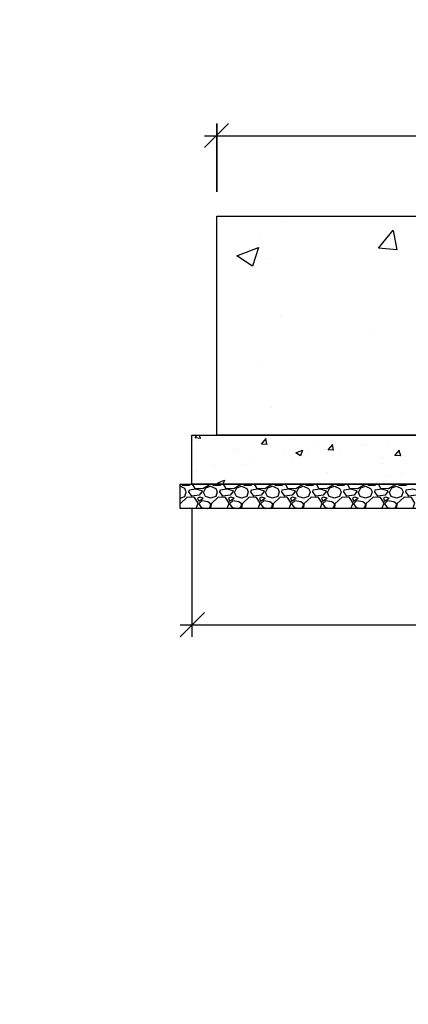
# Model space of a CAD drawing. Extents: x -119078 to 1619993, y 264752 to 340742.
# Tile 146 of 220: x 938743 to 941929, y 303168 to 311253. Entities that reach past the tile are written whole.
import ezdxf

# ---------------------------------------------------------------- set-up
doc = ezdxf.new("R2010")
doc.units = 0
doc.header["$MEASUREMENT"] = 0
doc.linetypes.add('CONTI', pattern=[0])
doc.layers.get('0').update_dxf_attribs({"color": 250, "linetype": 'CONTI'})
doc.layers.add('PDF _Геометрия', color=250, linetype='Continuous')
doc.styles.add('ICOCPEUR', font='isocpeui.ttf')

msp = doc.modelspace()

# ---------------------------------------------------------------- linework, layer by layer
at = {"layer": 'PDF _Геометрия', "color": 251, "lineweight": -3, "true_color": 0x535353}
for points in [[(940455.81, 310402.022), (940256.838, 310203.05)], [(940358.44, 310402.022), (940358.44, 309838.974)]]:
    msp.add_lwpolyline(points, close=True, dxfattribs=at)
for points in [[(940256.838, 310300.42), (966457.622, 310300.42)], [(940155.235, 307239.64), (940155.235, 306185.512)], [(940256.838, 306384.484), (940057.866, 306185.512)], [(940057.866, 306282.881), (966656.594, 306282.881)]]:
    msp.add_lwpolyline(points, dxfattribs=at)
at = {"layer": 'PDF _Геометрия', "color": 7, "lineweight": -3}
for points in [[(940358.44, 309640.002), (966356.02, 309640.002), (966356.02, 307840.789), (940358.44, 307840.789)], [(940155.235, 307840.789), (966559.225, 307840.789), (966559.225, 307438.612), (940155.235, 307438.612)], [(940057.866, 307438.612), (966656.594, 307438.612), (966656.594, 307239.64), (940057.866, 307239.64)]]:
    msp.add_lwpolyline(points, close=True, dxfattribs=at)
at = {"layer": 'PDF _Геометрия', "color": 8, "lineweight": -3, "true_color": 0x767676}
for points in [[(940913.022, 309584.968), (940913.022, 309584.968)], [(941806.278, 309521.466), (941835.912, 309364.828), (941683.508, 309377.529), (941806.278, 309525.699)], [(940718.283, 309483.365), (940718.283, 309483.365)], [(940764.851, 309292.86), (940764.851, 309292.86)], [(940879.154, 308822.948), (940879.154, 308822.948)], [(941653.874, 308691.711), (941653.874, 308691.711)], [(940730.983, 308450.405), (940730.983, 308450.405)], [(940807.185, 308069.395), (940807.185, 308069.395)], [(940227.204, 307815.388), (940180.636, 307819.621), (940197.569, 307840.789)], [(940222.97, 307815.388), (940218.737, 307840.789)], [(940201.803, 307794.221), (940201.803, 307794.221)], [(940337.273, 307806.921), (940337.273, 307806.921)], [(940773.318, 307764.587), (940726.75, 307768.82), (940764.851, 307815.388)], [(940743.684, 307789.987), (940743.684, 307789.987)], [(940769.084, 307764.587), (940760.618, 307815.388)], [(940972.29, 307802.688), (940972.29, 307802.688)], [(941150.094, 307773.054), (941150.094, 307773.054)], [(941319.432, 307718.019), (941272.864, 307722.252), (941310.965, 307764.587)], [(941315.199, 307718.019), (941306.732, 307764.587)], [(941556.505, 307756.12), (941556.505, 307756.12)], [(941590.373, 307768.82), (941590.373, 307768.82)], [(941759.71, 307760.353), (941759.71, 307760.353)], [(940498.144, 307705.318), (940498.144, 307705.318)], [(940527.778, 307726.486), (940527.778, 307726.486)], [(940904.555, 307688.385), (940904.555, 307688.385)], [(941111.993, 307705.318), (941111.993, 307705.318)], [(941302.498, 307730.719), (941302.498, 307730.719)], [(941310.965, 307671.451), (941310.965, 307671.451)], [(941366, 307701.085), (941366, 307701.085)], [(941852.846, 307718.019), (941865.546, 307671.451), (941818.979, 307675.684), (941857.08, 307718.019)], [(940341.507, 307603.716), (940341.507, 307603.716)], [(940591.28, 307599.482), (940591.28, 307599.482)], [(940629.381, 307641.817), (940629.381, 307641.817)], [(940980.757, 307654.517), (940980.757, 307654.517)], [(941708.909, 307612.183), (941708.909, 307612.183)], [(941717.376, 307654.517), (941717.376, 307654.517)], [(940193.336, 307540.214), (940193.336, 307540.214)], [(941264.397, 307535.981), (941264.397, 307535.981)], [(941751.243, 307506.347), (941751.243, 307506.347)], [(941869.78, 307531.747), (941869.78, 307531.747)], [(940057.866, 307324.309), (940095.967, 307337.009), (940108.667, 307375.11), (940095.967, 307404.744), (940057.866, 307421.678)], [(940070.566, 307438.612), (940074.8, 307430.145), (940129.834, 307430.145), (940142.535, 307438.612)], [(940299.172, 307438.612), (940294.939, 307430.145), (940244.137, 307400.511), (940180.636, 307404.744), (940159.468, 307438.612), (940163.702, 307438.612)], [(940252.604, 307375.11), (940269.538, 307408.977), (940307.639, 307421.678), (940349.973, 307404.744), (940362.674, 307375.11), (940349.973, 307337.009), (940307.639, 307324.309), (940265.305, 307337.009), (940248.371, 307375.11)], [(940324.573, 307438.612), (940328.806, 307430.145), (940383.841, 307430.145), (940396.541, 307438.612)], [(940383.841, 307438.612), (940366.907, 307451.312), (940421.942, 307472.479), (940409.242, 307438.612)], [(940553.179, 307438.612), (940548.945, 307430.145), (940498.144, 307400.511), (940434.642, 307404.744), (940413.475, 307438.612), (940417.709, 307438.612)], [(940506.611, 307375.11), (940523.545, 307408.977), (940561.646, 307421.678), (940603.98, 307404.744), (940616.68, 307375.11), (940603.98, 307337.009), (940561.646, 307324.309), (940519.311, 307337.009), (940502.377, 307375.11)], [(940578.579, 307438.612), (940582.813, 307430.145), (940637.848, 307430.145), (940650.548, 307438.612)], [(940807.185, 307438.612), (940802.952, 307430.145), (940752.151, 307400.511), (940688.649, 307404.744), (940667.482, 307438.612), (940671.715, 307438.612)], [(940760.618, 307375.11), (940777.551, 307408.977), (940815.652, 307421.678), (940857.987, 307404.744), (940870.687, 307375.11), (940857.987, 307337.009), (940815.652, 307324.309), (940773.318, 307337.009), (940756.384, 307375.11)], [(940819.886, 307459.779), (940819.886, 307459.779)], [(940832.586, 307438.612), (940836.82, 307430.145), (940891.854, 307430.145), (940904.555, 307438.612)], [(941061.192, 307438.612), (941056.959, 307430.145), (941006.157, 307400.511), (940942.656, 307404.744), (940921.488, 307438.612), (940925.722, 307438.612)], [(941014.624, 307375.11), (941031.558, 307408.977), (941069.659, 307421.678), (941111.993, 307404.744), (941124.694, 307375.11), (941111.993, 307337.009), (941069.659, 307324.309), (941027.325, 307337.009), (941010.391, 307375.11)], [(941086.593, 307438.612), (941090.826, 307430.145), (941145.861, 307430.145), (941158.561, 307438.612)], [(941315.199, 307438.612), (941310.965, 307430.145), (941260.164, 307400.511), (941196.662, 307404.744), (941175.495, 307438.612), (941179.728, 307438.612)], [(941268.631, 307375.11), (941285.565, 307408.977), (941323.666, 307421.678), (941366, 307404.744), (941378.7, 307375.11), (941366, 307337.009), (941323.666, 307324.309), (941281.331, 307337.009), (941264.397, 307375.11)], [(941340.599, 307438.612), (941344.833, 307430.145), (941399.868, 307430.145), (941412.568, 307438.612)], [(941357.533, 307447.078), (941357.533, 307447.078)], [(941387.167, 307468.246), (941387.167, 307468.246)], [(941569.205, 307438.612), (941564.972, 307430.145), (941514.171, 307400.511), (941450.669, 307404.744), (941429.502, 307438.612), (941433.735, 307438.612)], [(941522.637, 307375.11), (941539.571, 307408.977), (941577.672, 307421.678), (941620.007, 307404.744), (941632.707, 307375.11), (941620.007, 307337.009), (941577.672, 307324.309), (941535.338, 307337.009), (941518.404, 307375.11)], [(941594.606, 307438.612), (941598.839, 307430.145), (941653.874, 307430.145), (941666.575, 307438.612)], [(941823.212, 307438.612), (941818.979, 307430.145), (941768.177, 307400.511), (941704.676, 307404.744), (941683.508, 307438.612), (941687.742, 307438.612)], [(941776.644, 307375.11), (941793.578, 307408.977), (941831.679, 307421.678), (941874.013, 307404.744), (941886.714, 307375.11), (941874.013, 307337.009), (941831.679, 307324.309), (941789.344, 307337.009), (941772.411, 307375.11)], [(941848.613, 307438.612), (941852.846, 307430.145), (941907.881, 307430.145), (941920.581, 307438.612)], [(940189.103, 307239.64), (940206.036, 307281.974), (940176.402, 307328.542), (940117.134, 307332.775), (940057.866, 307277.741)], [(940443.109, 307239.64), (940460.043, 307281.974), (940430.409, 307328.542), (940371.141, 307332.775), (940311.872, 307277.741), (940307.639, 307239.64)], [(940697.116, 307239.64), (940714.05, 307281.974), (940684.416, 307328.542), (940625.147, 307332.775), (940565.879, 307277.741), (940561.646, 307239.64)], [(940951.123, 307239.64), (940968.056, 307281.974), (940938.422, 307328.542), (940879.154, 307332.775), (940819.886, 307277.741), (940815.652, 307239.64)], [(941205.129, 307239.64), (941222.063, 307281.974), (941192.429, 307328.542), (941133.161, 307332.775), (941073.892, 307277.741), (941069.659, 307239.64)], [(941459.136, 307239.64), (941476.07, 307281.974), (941446.435, 307328.542), (941387.167, 307332.775), (941327.899, 307277.741), (941323.666, 307239.64)], [(941713.142, 307239.64), (941730.076, 307281.974), (941700.442, 307328.542), (941641.174, 307332.775), (941581.906, 307277.741), (941577.672, 307239.64)], [(941967.149, 307239.64), (941984.083, 307281.974), (941954.449, 307328.542), (941895.181, 307332.775), (941835.912, 307277.741), (941831.679, 307239.64)], [(940057.866, 307277.741), (940057.866, 307277.741)], [(940294.939, 307239.64), (940307.639, 307260.807), (940307.639, 307277.741), (940286.472, 307294.674), (940235.67, 307303.141), (940210.27, 307277.741), (940231.437, 307248.107), (940286.472, 307239.64)], [(940548.945, 307239.64), (940561.646, 307260.807), (940561.646, 307277.741), (940540.478, 307294.674), (940489.677, 307303.141), (940464.276, 307277.741), (940485.444, 307248.107), (940540.478, 307239.64)], [(940802.952, 307239.64), (940815.652, 307260.807), (940815.652, 307277.741), (940794.485, 307294.674), (940743.684, 307303.141), (940718.283, 307277.741), (940739.45, 307248.107), (940794.485, 307239.64)], [(941056.959, 307239.64), (941069.659, 307260.807), (941069.659, 307277.741), (941048.492, 307294.674), (940997.69, 307303.141), (940972.29, 307277.741), (940993.457, 307248.107), (941048.492, 307239.64)], [(941310.965, 307239.64), (941323.666, 307260.807), (941323.666, 307277.741), (941302.498, 307294.674), (941251.697, 307303.141), (941226.296, 307277.741), (941247.464, 307248.107), (941302.498, 307239.64)], [(941564.972, 307239.64), (941577.672, 307260.807), (941577.672, 307277.741), (941556.505, 307294.674), (941505.704, 307303.141), (941480.303, 307277.741), (941501.47, 307248.107), (941556.505, 307239.64)], [(941818.979, 307239.64), (941831.679, 307260.807), (941831.679, 307277.741), (941810.512, 307294.674), (941759.71, 307303.141), (941734.31, 307277.741), (941755.477, 307248.107), (941810.512, 307239.64)]]:
    msp.add_lwpolyline(points, dxfattribs=at)
for points in [[(940701.349, 309381.762), (940650.548, 309229.358), (940523.545, 309314.027)], [(941061.192, 307718.019), (941044.258, 307671.451), (941006.157, 307696.852)], [(940134.068, 307392.044), (940184.869, 307400.511), (940235.67, 307387.81), (940235.67, 307375.11), (940214.503, 307349.709), (940155.235, 307341.242), (940129.834, 307375.11)], [(940218.737, 307332.775), (940201.803, 307324.309), (940210.27, 307298.908), (940248.371, 307324.309)], [(940388.074, 307392.044), (940438.876, 307400.511), (940489.677, 307387.81), (940489.677, 307375.11), (940468.51, 307349.709), (940409.242, 307341.242), (940383.841, 307375.11)], [(940472.743, 307332.775), (940455.81, 307324.309), (940464.276, 307298.908), (940502.377, 307324.309)], [(940642.081, 307392.044), (940692.882, 307400.511), (940743.684, 307387.81), (940743.684, 307375.11), (940722.517, 307349.709), (940663.248, 307341.242), (940637.848, 307375.11)], [(940726.75, 307332.775), (940709.816, 307324.309), (940718.283, 307298.908), (940756.384, 307324.309)], [(940896.088, 307392.044), (940946.889, 307400.511), (940997.69, 307387.81), (940997.69, 307375.11), (940976.523, 307349.709), (940917.255, 307341.242), (940891.854, 307375.11)], [(940980.757, 307332.775), (940963.823, 307324.309), (940972.29, 307298.908), (941010.391, 307324.309)], [(941150.094, 307392.044), (941200.896, 307400.511), (941251.697, 307387.81), (941251.697, 307375.11), (941230.53, 307349.709), (941171.262, 307341.242), (941145.861, 307375.11)], [(941234.763, 307332.775), (941217.829, 307324.309), (941226.296, 307298.908), (941264.397, 307324.309)], [(941404.101, 307392.044), (941454.902, 307400.511), (941505.704, 307387.81), (941505.704, 307375.11), (941484.536, 307349.709), (941425.268, 307341.242), (941399.868, 307375.11)], [(941488.77, 307332.775), (941471.836, 307324.309), (941480.303, 307298.908), (941518.404, 307324.309)], [(941658.108, 307392.044), (941708.909, 307400.511), (941759.71, 307387.81), (941759.71, 307375.11), (941738.543, 307349.709), (941679.275, 307341.242), (941653.874, 307375.11)], [(941742.777, 307332.775), (941725.843, 307324.309), (941734.31, 307298.908), (941772.411, 307324.309)], [(941912.114, 307392.044), (941962.916, 307400.511), (942013.717, 307387.81), (942013.717, 307375.11), (941992.55, 307349.709), (941933.282, 307341.242), (941907.881, 307375.11)]]:
    msp.add_lwpolyline(points, close=True, dxfattribs=at)

# ---------------------------------------------------------------- texts
at = {"linetype": 'Continuous', "lineweight": 25, "ltscale": 15, "insert": (12863.76, 311222.017), "char_height": 250, "width": 17877.44941, "attachment_point": 1, "style": 'ICOCPEUR'}
msp.add_mtext('\\pi4862.31;{\\H1.16667x;\\LАнтисейсмические мероприятия\\P\\pi0;\\H0.71428x;\\l       Для обеспечения сейсмостойкости несущих конструкций и фундаментов соблюдены все условия КМК 2.01.03-19 «Строительство в сейсмических районах».\\P\\pi5355.138;\\H1.4x;\\LАнтикоррозионная защита\\l\\P\\pi0;\\H0.71428x;       Защита конструкций от коррозии должна производиться в соответствии КМК 2.03.11-96 "Защита строительных конструкций от коррозии" ГОСТ 9.402-2004 «Покрытия лакокрасочные. Подготовка (металлических поверхностей перед окрашиванием». Антикоррозионное покрытие должно обеспечивать защиту конструкций. \\P       \\A1;Все несущие металлоконструкции грунтовать и\\A0; окрасить эмалью ПФ-115 (ГОСТ6465-76) за 2 раза по грунтовке ГФ-021 (ГОСТ 25129-82)\\A1;.\\P      Для железобетонных конструкций использовать бетон \\A0;на портландцементе по ГОСТ 10178-85*,\\A1; водонепроницаемости W\\A0;4\\A1; и морозостойкостью F100\\A0;.\\A1;\\P\\A0;       \\A1;Все \\A0;поверхности бетонных и ж.б конструкций, соприкасающиеся с грунтом обмазать \\A1;\\C256;горячим битумом за 2 раза\\A0;\\C0; по ГОСТ 28379-89.}\\P\\pi5566.64787;{\\H1.16666x;\\LАнтипросадочные мероприятия\\A1;\\l\\P\\pi0;\\H0.71428x;        В соответствии с требованиями КМК 2.02.01-98 приняты противопросадочные мероприятия для первого типа грунтовых условий. Для устранения просадочных свойств грунтов I типа предусмотрено уплотнение тяжелыми трамбовками грунтов в основании котлованов и устройство подготовки из бетона класса В7,5. Насыпные грунты и строительный мусор толщиной до 1,5м удалить и заменить засыпкой из ГПС до бетонной подготовки.}', dxfattribs=at)

doc.saveas('drawing.dxf')
